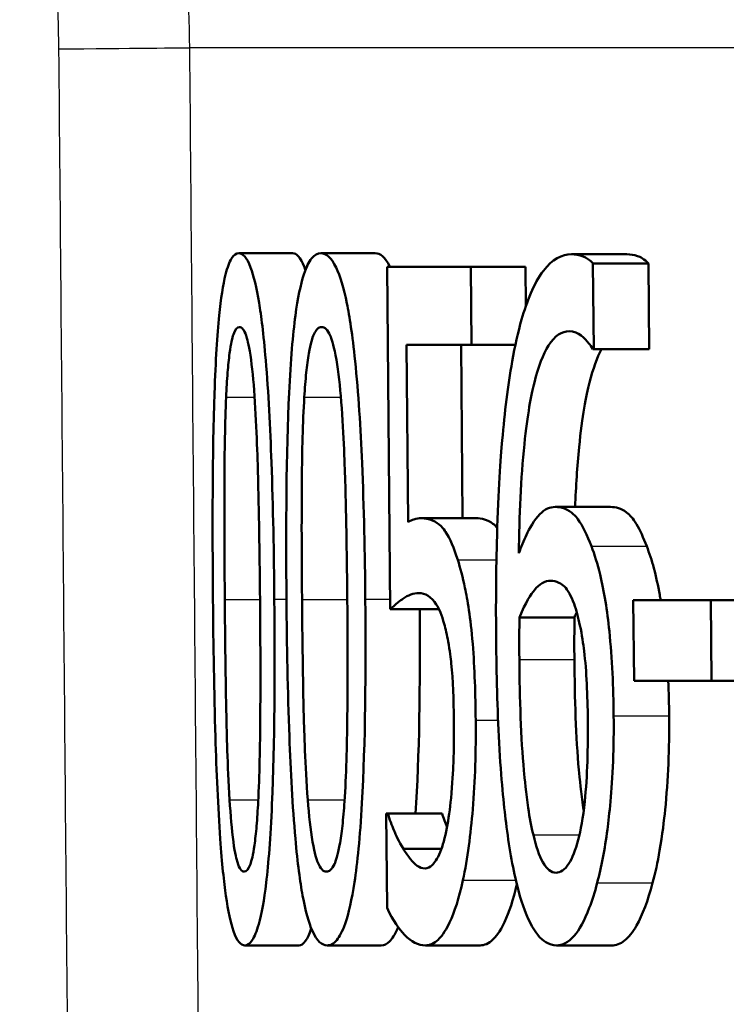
# Model space of a CAD drawing. Header units: millimetres. Extents: x 100 to 2000, y 93 to 3952.
# Tile 11 of 26: x 764.44 to 767.09, y 1498.18 to 1501.88. Entities that reach past the tile are written whole.
import ezdxf

# ---------------------------------------------------------------- set-up
doc = ezdxf.new("R2010")
doc.units = ezdxf.units.MM
doc.header["$LTSCALE"] = 10
doc.layers.add('Visible Edges(ISO)', color=7, linetype='Continuous', lineweight=50)
doc.layers.add('Visible Tangent Edges(ISO)', color=7, linetype='Continuous', lineweight=25)

msp = doc.modelspace()

# ---------------------------------------------------------------- linework, layer by layer
at = {"layer": 'Visible Edges(ISO)'}
for p, q in [((765.2586, 1501.0035), (765.4607, 1501.0035)), ((765.5675, 1501.0035), (765.7711, 1501.0035)), ((766.5095, 1500.9995), (766.7173, 1500.9995)), ((765.8165, 1500.9529), (766.1301, 1500.9529)), ((765.8165, 1500.9529), (765.828, 1499.6644)), ((766.1328, 1500.6591), (766.1301, 1500.9529)), ((766.1301, 1500.9529), (766.3362, 1500.9529)), ((766.3362, 1500.9529), (766.3375, 1500.8045)), ((766.5925, 1500.6429), (766.5896, 1500.965)), ((766.5896, 1500.965), (766.7978, 1500.965)), ((766.7978, 1500.965), (766.8007, 1500.6429)), ((765.8949, 1499.9926), (765.889, 1500.6591)), ((766.1328, 1500.6591), (765.889, 1500.6591)), ((766.0939, 1500.6591), (766.0998, 1500.0068)), ((766.1328, 1500.6591), (766.2981, 1500.6591)), ((766.5925, 1500.6429), (766.5885, 1500.6429)), ((766.5925, 1500.6429), (766.8007, 1500.6429)), ((766.4479, 1500.0493), (766.6553, 1500.0493)), ((765.9454, 1500.0068), (766.1506, 1500.0068)), ((766.7412, 1499.6988), (767.0323, 1499.6988)), ((766.7412, 1499.6988), (766.744, 1499.3949)), ((767.0351, 1499.3949), (767.0323, 1499.6988)), ((767.0323, 1499.6988), (767.2424, 1499.6988)), ((765.828, 1499.6644), (766.0109, 1499.6644)), ((766.3131, 1499.634), (766.5199, 1499.634)), ((767.0351, 1499.3949), (766.744, 1499.3949)), ((767.0351, 1499.3949), (767.2452, 1499.3949)), ((765.813, 1498.8965), (765.8181, 1498.8965)), ((765.813, 1498.8965), (765.8161, 1498.542)), ((765.8181, 1498.8965), (766.0227, 1498.8965)), ((765.8771, 1498.7628), (766.02, 1498.7628)), ((765.2815, 1498.4002), (765.4837, 1498.4002)), ((765.5906, 1498.4002), (765.7942, 1498.4002)), ((765.9602, 1498.4002), (766.1654, 1498.4002)), ((766.4523, 1498.4002), (766.6598, 1498.4002))]:
    msp.add_line(p, q, dxfattribs=at)
for points, knots in [([(765.2586, 1501.0035), (765.2492, 1501.0035), (765.24, 1500.9976), (765.2233, 1500.9706), (765.2158, 1500.9511), (765.1992, 1500.8849), (765.1912, 1500.8329), (765.1775, 1500.6965), (765.1715, 1500.6028), (765.1596, 1500.2507), (765.1591, 1499.9729), (765.1615, 1499.7008)], [-0.2297019, -0.2297019, -0.2297019, -0.2297019, -0.1976608, -0.1976608, -0.168451, -0.168451, -0.1276183, -0.1276183, -0.0816339, -0.0816339, 0, 0, 0, 0]), ([(765.3921, 1499.7029), (765.3906, 1499.872), (765.3875, 1500.0494), (765.3768, 1500.3468), (765.3699, 1500.4814), (765.3514, 1500.7023), (765.3427, 1500.769), (765.3254, 1500.8745), (765.3147, 1500.9189), (765.2885, 1500.9885), (765.2733, 1501.0035), (765.2586, 1501.0035)], [-0.1301869, -0.1301869, -0.1301869, -0.1301869, -0.0997619, -0.0997619, -0.0759506, -0.0759506, -0.0557659, -0.0557659, -0.0309595, -0.0309595, 0, 0, 0, 0]), ([(765.5675, 1501.0035), (765.5556, 1501.0035), (765.5437, 1500.9977), (765.5221, 1500.9709), (765.5123, 1500.9515), (765.4906, 1500.8856), (765.4801, 1500.8338), (765.4616, 1500.6969), (765.4535, 1500.6033), (765.4369, 1500.2527), (765.4354, 1499.9739), (765.4378, 1499.7008)], [-0.2273611, -0.2273611, -0.2273611, -0.2273611, -0.1959595, -0.1959595, -0.167356, -0.167356, -0.127294, -0.127294, -0.0819353, -0.0819353, 0, 0, 0, 0]), ([(765.4607, 1501.0035), (765.4753, 1501.0035), (765.4904, 1500.9889), (765.5063, 1500.9477), (765.5076, 1500.9439), (765.509, 1500.94)], [0, 0, 0, 0, 0.03060119, 0.03060119, 0.03348691, 0.03348691, 0.03348691, 0.03348691]), ([(765.7341, 1499.7029), (765.7326, 1499.8714), (765.729, 1500.0481), (765.7163, 1500.3446), (765.7081, 1500.4788), (765.6855, 1500.6984), (765.6746, 1500.7663), (765.6529, 1500.8734), (765.6394, 1500.9182), (765.606, 1500.9884), (765.5865, 1501.0035), (765.5675, 1501.0035)], [-0.1329416, -0.1329416, -0.1329416, -0.1329416, -0.1015755, -0.1015755, -0.0769811, -0.0769811, -0.0563199, -0.0563199, -0.0313076, -0.0313076, 0, 0, 0, 0]), ([(766.5095, 1500.9995), (766.4727, 1500.9995), (766.4366, 1500.9818), (766.3674, 1500.8901), (766.3406, 1500.8202), (766.3081, 1500.7073), (766.2963, 1500.6546), (766.2861, 1500.5963)], [-0.08071298, -0.08071298, -0.08071298, -0.08071298, -0.05220625, -0.05220625, -0.02169326, -0.02169326, 0, 0, 0, 0]), ([(766.5896, 1500.965), (766.5815, 1500.9744), (766.5635, 1500.9921), (766.5233, 1500.9989), (766.5164, 1500.9995), (766.5095, 1500.9995)], [-0.04474916, -0.04474916, -0.04474916, -0.04474916, -0.00770335, -0.00770335, 0, 0, 0, 0]), ([(766.7173, 1500.9995), (766.7305, 1500.9995), (766.744, 1500.9975), (766.7674, 1500.9893), (766.7827, 1500.9824), (766.7978, 1500.965)], [0, 0, 0, 0, 0.01480014, 0.01480014, 0.02581261, 0.02581261, 0.02581261, 0.02581261]), ([(765.2111, 1500.4626), (765.2125, 1500.4946), (765.2143, 1500.5259), (765.2187, 1500.5812), (765.2211, 1500.6057), (765.2289, 1500.6649), (765.234, 1500.6854), (765.2453, 1500.7183), (765.2531, 1500.726), (765.261, 1500.726)], [-0.03909306, -0.03909306, -0.03909306, -0.03909306, -0.03260064, -0.03260064, -0.02674294, -0.02674294, -0.01665849, -0.01665849, 0, 0, 0, 0]), ([(765.261, 1500.726), (765.2654, 1500.726), (765.2699, 1500.7236), (765.2783, 1500.7128), (765.2823, 1500.705), (765.2897, 1500.6833), (765.2957, 1500.6626), (765.3087, 1500.576), (765.3138, 1500.5227), (765.3176, 1500.4666)], [-0.07563204, -0.07563204, -0.07563204, -0.07563204, -0.05474211, -0.05474211, -0.03590897, -0.03590897, -0.01813724, -0.01813724, 0, 0, 0, 0]), ([(765.5048, 1500.4626), (765.5068, 1500.4945), (765.5092, 1500.5255), (765.5149, 1500.5806), (765.5181, 1500.605), (765.5283, 1500.6647), (765.535, 1500.6852), (765.5496, 1500.7183), (765.5598, 1500.726), (765.57, 1500.726)], [-0.0390286, -0.0390286, -0.0390286, -0.0390286, -0.03265223, -0.03265223, -0.0268904, -0.0268904, -0.01682142, -0.01682142, 0, 0, 0, 0]), ([(765.57, 1500.726), (765.5756, 1500.726), (765.5814, 1500.7236), (765.5922, 1500.7129), (765.5972, 1500.7051), (765.6067, 1500.6834), (765.6142, 1500.6626), (765.6306, 1500.576), (765.6369, 1500.5228), (765.6417, 1500.4666)], [-0.07582166, -0.07582166, -0.07582166, -0.07582166, -0.05490624, -0.05490624, -0.03605612, -0.03605612, -0.01817029, -0.01817029, 0, 0, 0, 0]), ([(766.3109, 1499.8751), (766.3129, 1500.0138), (766.3186, 1500.1571), (766.3432, 1500.3972), (766.3575, 1500.4694), (766.3847, 1500.5776), (766.4022, 1500.624), (766.4466, 1500.6944), (766.4728, 1500.7098), (766.4997, 1500.7098)], [-0.09982403, -0.09982403, -0.09982403, -0.09982403, -0.0764295, -0.0764295, -0.05585639, -0.05585639, -0.03030662, -0.03030662, 0, 0, 0, 0]), ([(766.4997, 1500.7098), (766.5359, 1500.7098), (766.5603, 1500.6814), (766.5787, 1500.6585), (766.5839, 1500.6513), (766.5885, 1500.6429)], [-0.02127018, -0.02127018, -0.02127018, -0.02127018, -0.00561081, -0.00561081, 0, 0, 0, 0]), ([(766.6221, 1500.6429), (766.6049, 1500.6116), (766.5899, 1500.5696), (766.5641, 1500.4675), (766.5493, 1500.3921), (766.5305, 1500.2024), (766.5257, 1500.1264), (766.5225, 1500.0493)], [0.03363797, 0.03363797, 0.03363797, 0.03363797, 0.05590946, 0.05590946, 0.07719874, 0.07719874, 0.09001635, 0.09001635, 0.09001635, 0.09001635]), ([(766.2861, 1500.5963), (766.27, 1500.5052), (766.2577, 1500.4057), (766.2428, 1500.2328), (766.234, 1500.114), (766.2253, 1499.8125), (766.2245, 1499.6811), (766.2257, 1499.5509)], [-0.1740658, -0.1740658, -0.1740658, -0.1740658, -0.091492, -0.091492, -0.0390523, -0.0390523, 0, 0, 0, 0]), ([(765.206, 1499.7008), (765.2038, 1499.9491), (765.2044, 1500.0968), (765.2051, 1500.2549), (765.2067, 1500.3669), (765.2111, 1500.4626)], [-0.04785026, -0.04785026, -0.04785026, -0.04785026, -0.03091117, -0.03091117, 0, 0, 0, 0]), ([(765.3176, 1500.4666), (765.326, 1500.3459), (765.3297, 1500.2121), (765.3349, 1500.0052), (765.3371, 1499.8478), (765.3384, 1499.7029)], [-0.06228831, -0.06228831, -0.06228831, -0.06228831, -0.04346907, -0.04346907, 0, 0, 0, 0]), ([(765.4962, 1499.7008), (765.494, 1499.9496), (765.4951, 1500.0979), (765.4965, 1500.2562), (765.4989, 1500.3675), (765.5048, 1500.4626)], [-0.04790555, -0.04790555, -0.04790555, -0.04790555, -0.03075578, -0.03075578, 0, 0, 0, 0]), ([(765.6417, 1500.4666), (765.6521, 1500.3458), (765.6565, 1500.212), (765.6626, 1500.0052), (765.665, 1499.8478), (765.6663, 1499.7029)], [-0.06228208, -0.06228208, -0.06228208, -0.06228208, -0.04347266, -0.04347266, 0, 0, 0, 0]), ([(766.4479, 1500.0493), (766.428, 1500.0493), (766.4085, 1500.0412), (766.3683, 1500.0006), (766.3508, 1499.9674), (766.3296, 1499.9231), (766.3201, 1499.9001), (766.3109, 1499.8751)], [-0.04212185, -0.04212185, -0.04212185, -0.04212185, -0.02878752, -0.02878752, -0.01343053, -0.01343053, 0, 0, 0, 0]), ([(766.5837, 1499.9014), (766.5679, 1499.9422), (766.5506, 1499.9788), (766.5261, 1500.0122), (766.5097, 1500.0328), (766.471, 1500.0475), (766.4593, 1500.0493), (766.4479, 1500.0493)], [-0.1275873, -0.1275873, -0.1275873, -0.1275873, -0.043921, -0.043921, -0.0130989, -0.0130989, 0, 0, 0, 0]), ([(766.6553, 1500.0493), (766.6751, 1500.0493), (766.6958, 1500.0439), (766.729, 1500.0188), (766.7403, 1500.0056), (766.7663, 1499.962), (766.7794, 1499.9331), (766.7918, 1499.9014)], [0, 0, 0, 0, 0.02251533, 0.02251533, 0.03763457, 0.03763457, 0.05417302, 0.05417302, 0.05417302, 0.05417302]), ([(765.9454, 1500.0068), (765.936, 1500.0068), (765.9255, 1500.0051), (765.9095, 1500.0004), (765.9022, 1499.997), (765.8949, 1499.9926)], [-0.0221156, -0.0221156, -0.0221156, -0.0221156, -0.01027317, -0.01027317, 0, 0, 0, 0]), ([(766.0813, 1499.8508), (766.0672, 1499.8949), (766.052, 1499.931), (766.029, 1499.966), (766.0135, 1499.9872), (765.9726, 1500.0045), (765.9588, 1500.0068), (765.9454, 1500.0068)], [-0.1404717, -0.1404717, -0.1404717, -0.1404717, -0.0548033, -0.0548033, -0.0182573, -0.0182573, 0, 0, 0, 0]), ([(766.1506, 1500.0068), (766.1708, 1500.0068), (766.1927, 1500.0017), (766.2193, 1499.9817), (766.2248, 1499.9767), (766.2299, 1499.9708)], [0, 0, 0, 0, 0.02743934, 0.02743934, 0.0354263, 0.0354263, 0.0354263, 0.0354263]), ([(766.6674, 1499.2632), (766.6664, 1499.3709), (766.6617, 1499.4798), (766.6431, 1499.66), (766.6318, 1499.7314), (766.6067, 1499.8351), (766.5957, 1499.8705), (766.5837, 1499.9014)], [-0.07325115, -0.07325115, -0.07325115, -0.07325115, -0.04081715, -0.04081715, -0.01588695, -0.01588695, 0, 0, 0, 0]), ([(766.7918, 1499.9014), (766.8112, 1499.8516), (766.8276, 1499.791), (766.8417, 1499.7125), (766.8429, 1499.7059), (766.844, 1499.6988)], [0, 0, 0, 0, 0.02558478, 0.02558478, 0.02766799, 0.02766799, 0.02766799, 0.02766799]), ([(766.1489, 1499.247), (766.1481, 1499.3422), (766.145, 1499.443), (766.1293, 1499.6358), (766.1176, 1499.7008), (766.1004, 1499.7849), (766.0913, 1499.8201), (766.0813, 1499.8508)], [-0.04834214, -0.04834214, -0.04834214, -0.04834214, -0.03287636, -0.03287636, -0.01559526, -0.01559526, 0, 0, 0, 0]), ([(766.3131, 1499.634), (766.337, 1499.6925), (766.3567, 1499.7208), (766.3888, 1499.7601), (766.4091, 1499.7717), (766.4301, 1499.7717)], [-0.03978476, -0.03978476, -0.03978476, -0.03978476, -0.02413959, -0.02413959, 0, 0, 0, 0]), ([(766.4301, 1499.7717), (766.4528, 1499.7717), (766.4718, 1499.7597), (766.4954, 1499.737), (766.5075, 1499.7153), (766.5186, 1499.6846)], [-0.02731908, -0.02731908, -0.02731908, -0.02731908, -0.01523348, -0.01523348, 0, 0, 0, 0]), ([(765.828, 1499.6644), (765.8459, 1499.6829), (765.8691, 1499.6996), (765.8948, 1499.718), (765.915, 1499.7252), (765.9356, 1499.7252)], [-0.0369159, -0.0369159, -0.0369159, -0.0369159, -0.02828986, -0.02828986, 0, 0, 0, 0]), ([(765.9356, 1499.7252), (765.9588, 1499.7252), (765.9823, 1499.7122), (766.0116, 1499.6658), (766.0215, 1499.6421), (766.0304, 1499.6097)], [-0.04098545, -0.04098545, -0.04098545, -0.04098545, -0.01489334, -0.01489334, 0, 0, 0, 0]), ([(765.1615, 1499.7008), (765.163, 1499.531), (765.1658, 1499.3524), (765.1748, 1499.0546), (765.1805, 1498.9197), (765.1955, 1498.7068), (765.2027, 1498.6388), (765.2183, 1498.5291), (765.2278, 1498.4849), (765.252, 1498.4151), (765.2667, 1498.4002), (765.2815, 1498.4002)], [-0.1424446, -0.1424446, -0.1424446, -0.1424446, -0.1062221, -0.1062221, -0.0780814, -0.0780814, -0.0559799, -0.0559799, -0.0312288, -0.0312288, 0, 0, 0, 0]), ([(765.2241, 1498.9472), (765.2161, 1499.0788), (765.2132, 1499.2056), (765.2091, 1499.4006), (765.2072, 1499.5617), (765.206, 1499.7008)], [-0.05839762, -0.05839762, -0.05839762, -0.05839762, -0.04174964, -0.04174964, 0, 0, 0, 0]), ([(765.2815, 1498.4002), (765.2908, 1498.4002), (765.3002, 1498.4061), (765.3178, 1498.433), (765.3259, 1498.4526), (765.3445, 1498.5189), (765.3537, 1498.5712), (765.3702, 1498.7086), (765.3777, 1498.8035), (765.3931, 1499.1568), (765.3945, 1499.4324), (765.3921, 1499.7029)], [-0.2294305, -0.2294305, -0.2294305, -0.2294305, -0.1976255, -0.1976255, -0.168549, -0.168549, -0.1275139, -0.1275139, -0.0811362, -0.0811362, 0, 0, 0, 0]), ([(765.3384, 1499.7029), (765.3405, 1499.4648), (765.3397, 1499.3257), (765.3384, 1499.1523), (765.3364, 1499.0377), (765.3314, 1498.9411)], [-0.05255086, -0.05255086, -0.05255086, -0.05255086, -0.03116451, -0.03116451, 0, 0, 0, 0]), ([(765.4378, 1499.7008), (765.4393, 1499.5315), (765.4425, 1499.3535), (765.4535, 1499.0564), (765.4605, 1498.9218), (765.4797, 1498.7077), (765.489, 1498.6396), (765.509, 1498.53), (765.5212, 1498.4855), (765.5525, 1498.4153), (765.5715, 1498.4002), (765.5906, 1498.4002)], [-0.1409676, -0.1409676, -0.1409676, -0.1409676, -0.1057538, -0.1057538, -0.0783528, -0.0783528, -0.0564787, -0.0564787, -0.031553, -0.031553, 0, 0, 0, 0]), ([(765.5179, 1498.9472), (765.5078, 1499.0788), (765.5043, 1499.2057), (765.4994, 1499.4006), (765.4974, 1499.5617), (765.4962, 1499.7008)], [-0.05839992, -0.05839992, -0.05839992, -0.05839992, -0.04175196, -0.04175196, 0, 0, 0, 0]), ([(765.5906, 1498.4002), (765.6026, 1498.4002), (765.6148, 1498.4062), (765.6374, 1498.4334), (765.6479, 1498.4532), (765.6716, 1498.5202), (765.6835, 1498.5729), (765.7044, 1498.71), (765.7142, 1498.805), (765.7341, 1499.1596), (765.7365, 1499.4337), (765.7341, 1499.7029)], [-0.2332596, -0.2332596, -0.2332596, -0.2332596, -0.2002554, -0.2002554, -0.1701085, -0.1701085, -0.1277855, -0.1277855, -0.0807494, -0.0807494, 0, 0, 0, 0]), ([(765.6663, 1499.7029), (765.6684, 1499.4648), (765.6671, 1499.3257), (765.6651, 1499.1522), (765.6622, 1499.0376), (765.6557, 1498.9411)], [-0.05256771, -0.05256771, -0.05256771, -0.05256771, -0.03118167, -0.03118167, 0, 0, 0, 0]), ([(766.5186, 1499.6846), (766.5268, 1499.661), (766.5343, 1499.6342), (766.5485, 1499.5679), (766.5533, 1499.5338), (766.5655, 1499.4306), (766.5693, 1499.3406), (766.5702, 1499.2491)], [-0.04491466, -0.04491466, -0.04491466, -0.04491466, -0.03693133, -0.03693133, -0.02747778, -0.02747778, 0, 0, 0, 0]), ([(766.0304, 1499.6097), (766.0361, 1499.5901), (766.0412, 1499.5678), (766.0517, 1499.5097), (766.0552, 1499.4791), (766.0636, 1499.3982), (766.0663, 1499.324), (766.067, 1499.2491)], [-0.03464365, -0.03464365, -0.03464365, -0.03464365, -0.02937599, -0.02937599, -0.0224748, -0.0224748, 0, 0, 0, 0]), ([(766.313, 1499.476), (766.3128, 1499.4982), (766.3126, 1499.5224), (766.3127, 1499.5625), (766.3128, 1499.5803), (766.313, 1499.61), (766.313, 1499.622), (766.3131, 1499.634)], [-0.01563156, -0.01563156, -0.01563156, -0.01563156, -0.00893965, -0.00893965, -0.0036009, -0.0036009, 0, 0, 0, 0]), ([(766.5199, 1499.634), (766.5198, 1499.6104), (766.5197, 1499.5867), (766.5195, 1499.554), (766.5193, 1499.5252), (766.5198, 1499.476)], [0, 0, 0, 0, 0.007095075, 0.007095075, 0.009826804, 0.009826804, 0.009826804, 0.009826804]), ([(766.2257, 1499.5509), (766.2268, 1499.4224), (766.2301, 1499.2891), (766.2446, 1499.0235), (766.2544, 1498.9295), (766.2735, 1498.7753), (766.287, 1498.6948), (766.3043, 1498.6271)], [-0.0714916, -0.0714916, -0.0714916, -0.0714916, -0.05105607, -0.05105607, -0.02856781, -0.02856781, 0, 0, 0, 0]), ([(766.3656, 1498.8155), (766.358, 1498.8456), (766.3516, 1498.8809), (766.3383, 1498.9711), (766.3328, 1499.0268), (766.3188, 1499.1787), (766.3143, 1499.3291), (766.313, 1499.476)], [-0.06291805, -0.06291805, -0.06291805, -0.06291805, -0.05524939, -0.05524939, -0.04405224, -0.04405224, 0, 0, 0, 0]), ([(766.5198, 1499.476), (766.5211, 1499.3302), (766.5255, 1499.181), (766.5395, 1499.0285), (766.545, 1498.9725), (766.5536, 1498.9142), (766.5542, 1498.9105), (766.5548, 1498.9068)], [0, 0, 0, 0, 0.04373149, 0.04373149, 0.05532133, 0.05532133, 0.05610888, 0.05610888, 0.05610888, 0.05610888]), ([(766.067, 1499.2491), (766.0674, 1499.195), (766.067, 1499.1399), (766.0639, 1499.0572), (766.0616, 1499.0083), (766.0521, 1498.9133), (766.0469, 1498.8759), (766.0406, 1498.8418)], [-0.06393969, -0.06393969, -0.06393969, -0.06393969, -0.0315425, -0.0315425, -0.01345898, -0.01345898, 0, 0, 0, 0]), ([(766.1009, 1498.6453), (766.1182, 1498.7266), (766.1301, 1498.8185), (766.1467, 1499.0199), (766.15, 1499.1322), (766.1489, 1499.247)], [-0.06473716, -0.06473716, -0.06473716, -0.06473716, -0.03444034, -0.03444034, 0, 0, 0, 0]), ([(766.5702, 1499.2491), (766.5711, 1499.1463), (766.5687, 1499.0367), (766.5523, 1498.8789), (766.5436, 1498.8333), (766.5239, 1498.7585), (766.5123, 1498.7286), (766.4836, 1498.6836), (766.4671, 1498.6737), (766.4504, 1498.6737)], [-0.07468789, -0.07468789, -0.07468789, -0.07468789, -0.05108298, -0.05108298, -0.03552096, -0.03552096, -0.01911228, -0.01911228, 0, 0, 0, 0]), ([(766.6056, 1498.6352), (766.6214, 1498.6937), (766.6339, 1498.7614), (766.6512, 1498.8924), (766.6606, 1498.9767), (766.6672, 1499.1494), (766.6679, 1499.2062), (766.6674, 1499.2632)], [-0.09916084, -0.09916084, -0.09916084, -0.09916084, -0.05253102, -0.05253102, -0.01710158, -0.01710158, 0, 0, 0, 0]), ([(766.8758, 1499.2632), (766.8769, 1499.1415), (766.8724, 1499.0228), (766.8569, 1498.8723), (766.8503, 1498.8158), (766.8325, 1498.7129), (766.8237, 1498.6721), (766.8137, 1498.6352)], [0, 0, 0, 0, 0.03651221, 0.03651221, 0.04864937, 0.04864937, 0.05773725, 0.05773725, 0.05773725, 0.05773725]), ([(765.2791, 1498.6777), (765.2744, 1498.6777), (765.2698, 1498.6803), (765.2611, 1498.692), (765.2572, 1498.7005), (765.2504, 1498.7223), (765.2445, 1498.7438), (765.2321, 1498.8354), (765.2276, 1498.8897), (765.2241, 1498.9472)], [-0.08798752, -0.08798752, -0.08798752, -0.08798752, -0.06132944, -0.06132944, -0.03740527, -0.03740527, -0.01846486, -0.01846486, 0, 0, 0, 0]), ([(765.3314, 1498.9411), (765.3298, 1498.9092), (765.3279, 1498.8781), (765.3232, 1498.8229), (765.3205, 1498.7984), (765.3121, 1498.7394), (765.3067, 1498.7186), (765.2949, 1498.6855), (765.2869, 1498.6777), (765.2791, 1498.6777)], [-0.03932472, -0.03932472, -0.03932472, -0.03932472, -0.03273054, -0.03273054, -0.02677018, -0.02677018, -0.01652359, -0.01652359, 0, 0, 0, 0]), ([(765.5882, 1498.6777), (765.5822, 1498.6777), (765.5762, 1498.6803), (765.5652, 1498.692), (765.5601, 1498.7004), (765.5513, 1498.7222), (765.5438, 1498.7438), (765.528, 1498.8355), (765.5222, 1498.8897), (765.5179, 1498.9472)], [-0.0882854, -0.0882854, -0.0882854, -0.0882854, -0.06153364, -0.06153364, -0.03753847, -0.03753847, -0.01848375, -0.01848375, 0, 0, 0, 0]), ([(765.6557, 1498.9411), (765.6536, 1498.9094), (765.651, 1498.8784), (765.645, 1498.8235), (765.6416, 1498.7992), (765.6308, 1498.7397), (765.6237, 1498.7188), (765.6085, 1498.6855), (765.5983, 1498.6777), (765.5882, 1498.6777)], [-0.0391249, -0.0391249, -0.0391249, -0.0391249, -0.03270107, -0.03270107, -0.02688517, -0.02688517, -0.01669497, -0.01669497, 0, 0, 0, 0]), ([(765.8771, 1498.7628), (765.8599, 1498.7918), (765.8487, 1498.8167), (765.8336, 1498.8515), (765.8247, 1498.8744), (765.8181, 1498.8965)], [-0.02001561, -0.02001561, -0.02001561, -0.02001561, -0.01138252, -0.01138252, 0, 0, 0, 0]), ([(766.0406, 1498.8418), (766.0334, 1498.8052), (766.0251, 1498.7747), (766.0045, 1498.724), (765.9934, 1498.71), (765.9766, 1498.694), (765.9679, 1498.6899), (765.959, 1498.6899)], [-0.03296514, -0.03296514, -0.03296514, -0.03296514, -0.02327463, -0.02327463, -0.01202632, -0.01202632, 0, 0, 0, 0]), ([(766.4504, 1498.6737), (766.4419, 1498.6737), (766.4334, 1498.6768), (766.4183, 1498.6887), (766.4096, 1498.6979), (766.3877, 1498.7368), (766.3759, 1498.7739), (766.3656, 1498.8155)], [-0.04078037, -0.04078037, -0.04078037, -0.04078037, -0.02763675, -0.02763675, -0.01707028, -0.01707028, 0, 0, 0, 0]), ([(765.959, 1498.6899), (765.9362, 1498.6899), (765.9207, 1498.7037), (765.8949, 1498.736), (765.8859, 1498.749), (765.8771, 1498.7628)], [-0.03678904, -0.03678904, -0.03678904, -0.03678904, -0.01293206, -0.01293206, 0, 0, 0, 0]), ([(765.9602, 1498.4002), (765.9762, 1498.4002), (765.9922, 1498.4067), (766.0182, 1498.4314), (766.0331, 1498.4492), (766.0694, 1498.5258), (766.0865, 1498.578), (766.1009, 1498.6453)], [-0.09365657, -0.09365657, -0.09365657, -0.09365657, -0.05370103, -0.05370103, -0.02790607, -0.02790607, 0, 0, 0, 0]), ([(766.3034, 1498.6306), (766.29, 1498.5715), (766.2743, 1498.5246), (766.2392, 1498.4499), (766.2237, 1498.4315), (766.1976, 1498.4067), (766.1815, 1498.4002), (766.1654, 1498.4002)], [0.00206697, 0.00206697, 0.00206697, 0.00206697, 0.02741646, 0.02741646, 0.05391254, 0.05391254, 0.09523222, 0.09523222, 0.09523222, 0.09523222]), ([(766.3043, 1498.6271), (766.3186, 1498.5698), (766.3348, 1498.5224), (766.3716, 1498.4491), (766.3915, 1498.4252), (766.4254, 1498.4039), (766.4389, 1498.4002), (766.4523, 1498.4002)], [-0.06352631, -0.06352631, -0.06352631, -0.06352631, -0.03966536, -0.03966536, -0.01546376, -0.01546376, 0, 0, 0, 0]), ([(766.4523, 1498.4002), (766.4747, 1498.4002), (766.4969, 1498.4109), (766.5386, 1498.4589), (766.5578, 1498.4937), (766.5865, 1498.569), (766.5964, 1498.6006), (766.6056, 1498.6352)], [-0.06612013, -0.06612013, -0.06612013, -0.06612013, -0.03955669, -0.03955669, -0.01469985, -0.01469985, 0, 0, 0, 0]), ([(766.8137, 1498.6352), (766.796, 1498.5687), (766.7758, 1498.5145), (766.7387, 1498.4492), (766.7239, 1498.4308), (766.6923, 1498.4058), (766.676, 1498.4002), (766.6598, 1498.4002)], [0, 0, 0, 0, 0.02825404, 0.02825404, 0.04623598, 0.04623598, 0.06480489, 0.06480489, 0.06480489, 0.06480489]), ([(765.8161, 1498.542), (765.8378, 1498.4924), (765.8614, 1498.4607), (765.9073, 1498.4134), (765.9334, 1498.4002), (765.9602, 1498.4002)], [-0.0656681, -0.0656681, -0.0656681, -0.0656681, -0.03657044, -0.03657044, 0, 0, 0, 0]), ([(765.5311, 1498.4638), (765.5242, 1498.4425), (765.5169, 1498.4272), (765.5009, 1498.4052), (765.4923, 1498.4002), (765.4837, 1498.4002)], [0.16615236, 0.16615236, 0.16615236, 0.16615236, 0.18614956, 0.18614956, 0.20909426, 0.20909426, 0.20909426, 0.20909426]), ([(765.8571, 1498.4691), (765.8563, 1498.4669), (765.8554, 1498.4648), (765.8452, 1498.4406), (765.8355, 1498.4251), (765.8151, 1498.4047), (765.8046, 1498.4002), (765.7942, 1498.4002)], [0.15833232, 0.15833232, 0.15833232, 0.15833232, 0.16007365, 0.16007365, 0.17852486, 0.17852486, 0.19773584, 0.19773584, 0.19773584, 0.19773584])]:
    msp.add_open_spline(points, degree=3, knots=knots, dxfattribs=at)
for points in [[(765.7711, 1501.0035), (765.7896, 1501.0035), (765.8085, 1500.9893), (765.8266, 1500.9529)], [(765.9386, 1499.6644), (765.9407, 1499.3772), (765.9369, 1499.1088), (765.9233, 1498.8965)], [(766.5284, 1499.6537), (766.5256, 1499.6475), (766.5228, 1499.6409), (766.5199, 1499.634)], [(766.8726, 1499.3949), (766.8744, 1499.3512), (766.8754, 1499.3071), (766.8758, 1499.2632)], [(766.0227, 1498.8965), (766.0278, 1498.8792), (766.0345, 1498.8615), (766.0412, 1498.8452)]]:
    msp.add_open_spline(points, degree=3, dxfattribs=at)
at = {"layer": 'Visible Tangent Edges(ISO)'}
for p, q in [((858.2735, 1501.7763), (765.0744, 1501.7763)), ((765.2111, 1500.4626), (765.3179, 1500.4626)), ((765.5048, 1500.4626), (765.6421, 1500.4626)), ((766.5837, 1499.9014), (766.7918, 1499.9014)), ((766.0813, 1499.8508), (766.2269, 1499.8508)), ((765.206, 1499.7008), (765.3384, 1499.7008)), ((765.3921, 1499.7029), (765.4378, 1499.7029)), ((765.4962, 1499.7008), (765.6663, 1499.7008)), ((765.7341, 1499.7029), (765.8277, 1499.7029)), ((766.313, 1499.476), (766.5198, 1499.476)), ((766.1489, 1499.247), (766.2329, 1499.247)), ((766.6674, 1499.2632), (766.8758, 1499.2632)), ((765.2241, 1498.9472), (765.3317, 1498.9472)), ((765.5179, 1498.9472), (765.6561, 1498.9472)), ((766.3656, 1498.8155), (766.5387, 1498.8155)), ((766.1009, 1498.6453), (766.2998, 1498.6453)), ((766.6056, 1498.6352), (766.8137, 1498.6352))]:
    msp.add_line(p, q, dxfattribs=at)
msp.add_ellipse((764.5756, 1501.7719), major_axis=(0.5, 0.0044), ratio=0.000103, start_param=4.72414, end_param=6.215055, dxfattribs=at)
for points, knots in [([(765.0744, 1501.7763), (765.0728, 1501.963), (765.058, 1502.1506), (765.002, 1502.5217), (764.9609, 1502.7053), (764.9074, 1502.8842)], [0, 0, 0, 0, 0.04902117, 0.04902117, 0.09804235, 0.09804235, 0.09804235, 0.09804235]), ([(764.4353, 1502.7414), (764.4821, 1502.5848), (764.5181, 1502.4242), (764.5671, 1502.0994), (764.58, 1501.9353), (764.5815, 1501.7719)], [-0.09804235, -0.09804235, -0.09804235, -0.09804235, -0.04902117, -0.04902117, 0, 0, 0, 0]), ([(764.5815, 1501.7719), (764.5871, 1501.1317), (764.5927, 1500.4915), (764.6039, 1499.2111), (764.6095, 1498.5709), (764.6151, 1497.9306)], [0, 0, 0, 0, 0.192071, 0.192071, 0.3841419, 0.3841419, 0.3841419, 0.3841419]), ([(765.1081, 1497.935), (765.1024, 1498.5752), (765.0968, 1499.2154), (765.0856, 1500.4959), (765.08, 1501.1361), (765.0744, 1501.7763)], [-0.3841419, -0.3841419, -0.3841419, -0.3841419, -0.192071, -0.192071, 0, 0, 0, 0])]:
    msp.add_open_spline(points, degree=3, knots=knots, dxfattribs=at)

doc.saveas('drawing.dxf')
